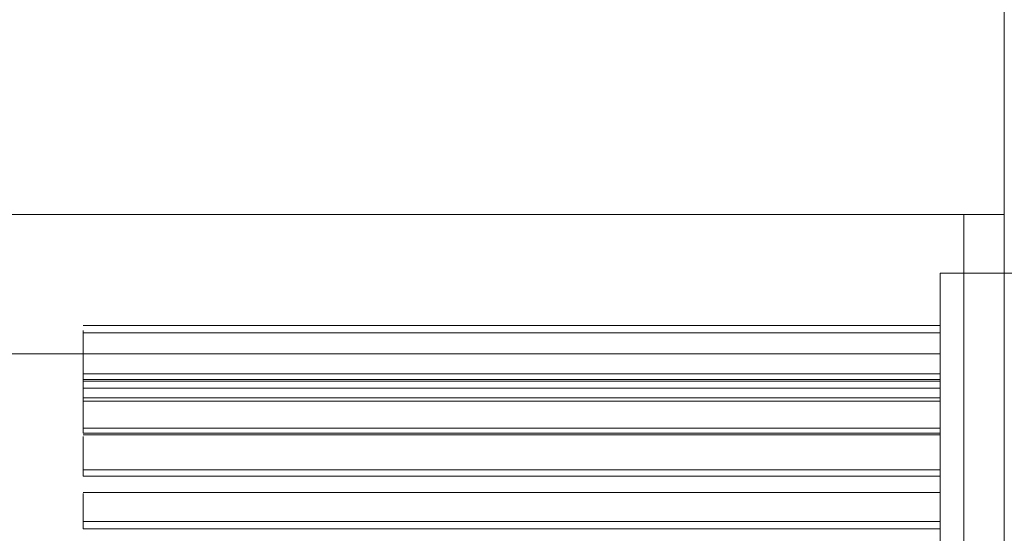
# Model space of a CAD drawing. Header units: metres. Extents: x -54598 to 1827199, y -329446 to -256744.
# Tile 115 of 256: x 27542 to 28029, y -268715 to -268460. Entities that reach past the tile are written whole.
import ezdxf
from ezdxf import colors
from ezdxf.entities.mleader import LeaderData, LeaderLine
from ezdxf.math import Vec2, Vec3

# ---------------------------------------------------------------- set-up
doc = ezdxf.new("R2010")
doc.units = ezdxf.units.M
for name, color, linetype, lineweight in [('M-EQPM', 7, 'Continuous', 20), ('P-PIPE', 7, 'Continuous', 20), ('ТС_труБы', 5, 'Continuous', 60)]:
    doc.layers.add(name, color=color, linetype=linetype, lineweight=lineweight)
doc.styles.add('ISO_1.0', font='isocpeur.ttf')

# ---------------------------------------------------------------- blocks, each defined once
blk = doc.blocks.new('ìáß_ß_Stratos_GIGA_Wilo - Stratos GIGA 100_3-33_22-669461-В_Этаж 01_Сводный')
at = {"layer": 'M-EQPM', "color": 1}
for p, q in [((-915.46, 27899.23), (-940.46, 27899.23)), ((-940.46, 27639.23), (-940.46, 27899.23)), ((-940.46, 27899.23), (-940.46, 27639.23)), ((-940.46, 27886.23), (-1152.77, 27886.23)), ((-1152.77, 27874.23), (-1152.77, 27885.03)), ((-1152.77, 27885.03), (-1152.77, 27885.03)), ((-940.46, 27884.47), (-1152.77, 27884.47)), ((-940.46, 27884.47), (-1152.77, 27884.47)), ((-940.46, 27885.03), (-940.46, 27885.03)), ((-940.46, 27885.03), (-940.46, 27874.23)), ((-1152.77, 27883.06), (-1152.77, 27883.48)), ((-1152.77, 27872.84), (-1152.77, 27883.48)), ((-1152.77, 27883.48), (-1152.77, 27883.06)), ((-1152.77, 27872.43), (-1152.77, 27883.06)), ((-940.46, 27883.48), (-940.46, 27883.06)), ((-940.46, 27883.06), (-940.46, 27883.48)), ((-940.46, 27883.48), (-940.46, 27872.84)), ((-940.46, 27883.06), (-940.46, 27872.43)), ((-1152.77, 27879.23), (-1242.96, 27879.23)), ((-940.46, 27879.25), (-1152.77, 27879.25)), ((-940.46, 27879.25), (-1152.77, 27879.25)), ((-1152.77, 27877.64), (-1152.77, 27878.46)), ((-1152.77, 27868.31), (-1152.77, 27878.46)), ((-1152.77, 27878.46), (-1152.77, 27877.64)), ((-1152.77, 27867.49), (-1152.77, 27877.64)), ((-940.46, 27878.46), (-940.46, 27877.64)), ((-940.46, 27877.64), (-940.46, 27878.46)), ((-940.46, 27878.46), (-940.46, 27868.31)), ((-940.46, 27877.64), (-940.46, 27867.49)), ((-1152.77, 27874.23), (-940.46, 27874.23)), ((-940.46, 27874.23), (-1152.77, 27874.23)), ((-1152.77, 27872.84), (-940.46, 27872.84)), ((-1152.77, 27872.43), (-1152.77, 27872.84)), ((-1152.77, 27872.84), (-940.46, 27872.84)), ((-1152.77, 27872.43), (-940.46, 27872.43)), ((-1152.77, 27872.43), (-940.46, 27872.43)), ((-940.46, 27872.84), (-940.46, 27872.43)), ((-940.46, 27870.71), (-1152.77, 27870.71)), ((-940.46, 27870.71), (-1152.77, 27870.71)), ((-1152.77, 27868.92), (-1152.77, 27870.11)), ((-1152.77, 27860.76), (-1152.77, 27870.11)), ((-1152.77, 27870.11), (-1152.77, 27868.92)), ((-940.46, 27870.11), (-940.46, 27868.92)), ((-940.46, 27868.92), (-940.46, 27870.11)), ((-940.46, 27870.11), (-940.46, 27860.76)), ((-1152.77, 27859.56), (-1152.77, 27868.92)), ((-1152.77, 27868.31), (-940.46, 27868.31)), ((-1152.77, 27867.49), (-1152.77, 27868.31)), ((-1152.77, 27868.31), (-940.46, 27868.31)), ((-1152.77, 27867.49), (-940.46, 27867.49)), ((-1152.77, 27867.49), (-940.46, 27867.49)), ((-940.46, 27868.92), (-940.46, 27859.56)), ((-940.46, 27868.31), (-940.46, 27867.49)), ((-1152.77, 27860.76), (-940.46, 27860.76)), ((-1152.77, 27859.56), (-1152.77, 27860.76)), ((-1152.77, 27860.76), (-940.46, 27860.76)), ((-940.46, 27860.76), (-940.46, 27859.56)), ((-1152.77, 27859.56), (-940.46, 27859.56)), ((-1152.77, 27859.56), (-940.46, 27859.56)), ((-940.46, 27859.14), (-1152.77, 27859.14)), ((-940.46, 27859.14), (-1152.77, 27859.14)), ((-1152.77, 27857.17), (-1152.77, 27858.71)), ((-1152.77, 27850.43), (-1152.77, 27858.71)), ((-1152.77, 27858.71), (-1152.77, 27857.17)), ((-940.46, 27858.71), (-940.46, 27857.17)), ((-940.46, 27857.17), (-940.46, 27858.71)), ((-940.46, 27858.71), (-940.46, 27850.43)), ((-1152.77, 27848.89), (-1152.77, 27857.17)), ((-940.46, 27857.17), (-940.46, 27848.89)), ((-1152.77, 27850.43), (-940.46, 27850.43)), ((-1152.77, 27848.89), (-1152.77, 27850.43)), ((-1152.77, 27850.43), (-940.46, 27850.43)), ((-940.46, 27850.43), (-940.46, 27848.89)), ((-1152.77, 27848.89), (-940.46, 27848.89)), ((-1152.77, 27848.89), (-940.46, 27848.89)), ((-940.46, 27844.86), (-1152.77, 27844.86)), ((-940.46, 27844.86), (-1152.77, 27844.86)), ((-1152.77, 27842.74), (-1152.77, 27844.58)), ((-1152.77, 27837.64), (-1152.77, 27844.58)), ((-1152.77, 27844.58), (-1152.77, 27842.74)), ((-1152.77, 27835.8), (-1152.77, 27842.74)), ((-940.46, 27844.58), (-940.46, 27842.74)), ((-940.46, 27842.74), (-940.46, 27844.58)), ((-940.46, 27844.58), (-940.46, 27837.64)), ((-940.46, 27842.74), (-940.46, 27835.8)), ((-1152.77, 27837.64), (-940.46, 27837.64)), ((-1152.77, 27835.8), (-1152.77, 27837.64)), ((-1152.77, 27837.64), (-940.46, 27837.64)), ((-1152.77, 27835.8), (-940.46, 27835.8)), ((-1152.77, 27835.8), (-940.46, 27835.8)), ((-940.46, 27837.64), (-940.46, 27835.8))]:
    blk.add_line(p, q, dxfattribs=at)
blk = doc.blocks.new('ADSK_СтальСварка_Врезка - Врезка стальная-685677-В_Этаж 01_Сводный')
at = {"layer": 'P-PIPE', "color": 1}
for p, q in [((0, 136.5), (10, 136.5)), ((10, 136.5), (10, -136.5)), ((10, -136.5), (10, 136.5))]:
    blk.add_line(p, q, dxfattribs=at)
blk = doc.blocks.new('fdsafdsf')
at = {"layer": 'P-PIPE', "color": 1}
for p, q in [((222057.14, 40840.76), (222057.14, 38808.87)), ((222047.14, 39742.52), (221243.02, 39742.52)), ((222047.14, 39742.52), (222047.14, 39469.52))]:
    blk.add_line(p, q, dxfattribs=at)
at = {"layer": 'M-EQPM', "color": 1}
blk.add_blockref('ìáß_ß_Stratos_GIGA_Wilo - Stratos GIGA 100_3-33_22-669461-В_Этаж 01_Сводный', (222981.7, 11828.73), dxfattribs=at)
at = {"layer": 'P-PIPE', "color": 1, "extrusion": (0, 0, -1)}
blk.add_blockref('ADSK_СтальСварка_Врезка - Врезка стальная-685677-В_Этаж 01_Сводный', (-222057.14, 39606.02), dxfattribs=at)
blk = doc.blocks.new('_None')

msp = doc.modelspace()

# ---------------------------------------------------------------- block references
at = {"color": 5, "lineweight": 30, "xscale": 2, "yscale": 2, "zscale": 2}
msp.add_blockref('fdsafdsf', (-416084.8, -348041.46), dxfattribs=at)

# ---------------------------------------------------------------- next in the draw order: leaders
at = {"layer": 'ТС_труБы', "color": 5, "linetype": 'Continuous', "lineweight": 5}
ml = msp.add_multileader_mtext('Standard', dxfattribs=at)
ml.set_content('{\\fArial|b0|i0|c204|p34;\\C0;НАСОС ЦИРКУЛЯЦИИ /НАСОС СЕТЕВОЙ/ ГВС N=\\fArial|b0|i0|c0|p34;1.5\\fArial|b0|i0|c204|p34; КВТ}', color=250, style='ISO_1.0')
ml.set_leader_properties(color=250)
ml.set_arrow_properties(name='NONE')
ml.build(insert=Vec2(0, 0))
ml.multileader.update_dxf_attribs({"text_left_attachment_type": 6, "text_right_attachment_type": 6, "dogleg_length": 86.42, "arrow_head_size": 200})
ctx = ml.context
ctx.base_point, ctx.char_height, ctx.arrow_head_size, ctx.landing_gap_size, ctx.plane_origin = Vec3(16704.41, -263297.43), 500, 200, 200, Vec3(22862.97, -262204.87)
ctx.left_attachment, ctx.right_attachment, ctx.text_align_type = 6, 6, 1
notes = []
notes.append((ctx, [(1, (1, 1, 0), (16617.98, -263297.43), (1, 0), 86.42, [(2, [(15983.58, -272447.44), (16057.29, -266318.75)], 0, [])])]))
ctx.mtext.insert, ctx.mtext.width, ctx.mtext.alignment, ctx.mtext.flow_direction = Vec3(22085.68, -262697.43), 10718.881, 2, 5
ctx.mtext.has_bg_fill, ctx.mtext.bg_color, ctx.mtext.bg_scale_factor, ctx.mtext.bg_transparency, ctx.mtext.use_window_bg_color = 1, -1073741824, 1, 0, 1
for ctx, leaders in notes:
    for number, flags, end, landing, length, lines in leaders:
        leader = LeaderData()
        leader.index, (leader.has_last_leader_line, leader.has_dogleg_vector, leader.attachment_direction) = number, flags
        leader.last_leader_point, leader.dogleg_vector, leader.dogleg_length = Vec3(end), Vec3(landing), length
        for number, points, colour, breaks in lines:
            line = LeaderLine()
            line.index, line.vertices, line.color, line.breaks = number, Vec3.list(points), colors.encode_raw_color(colour), breaks
            leader.lines.append(line)
        ctx.leaders.append(leader)

doc.saveas('drawing.dxf')
